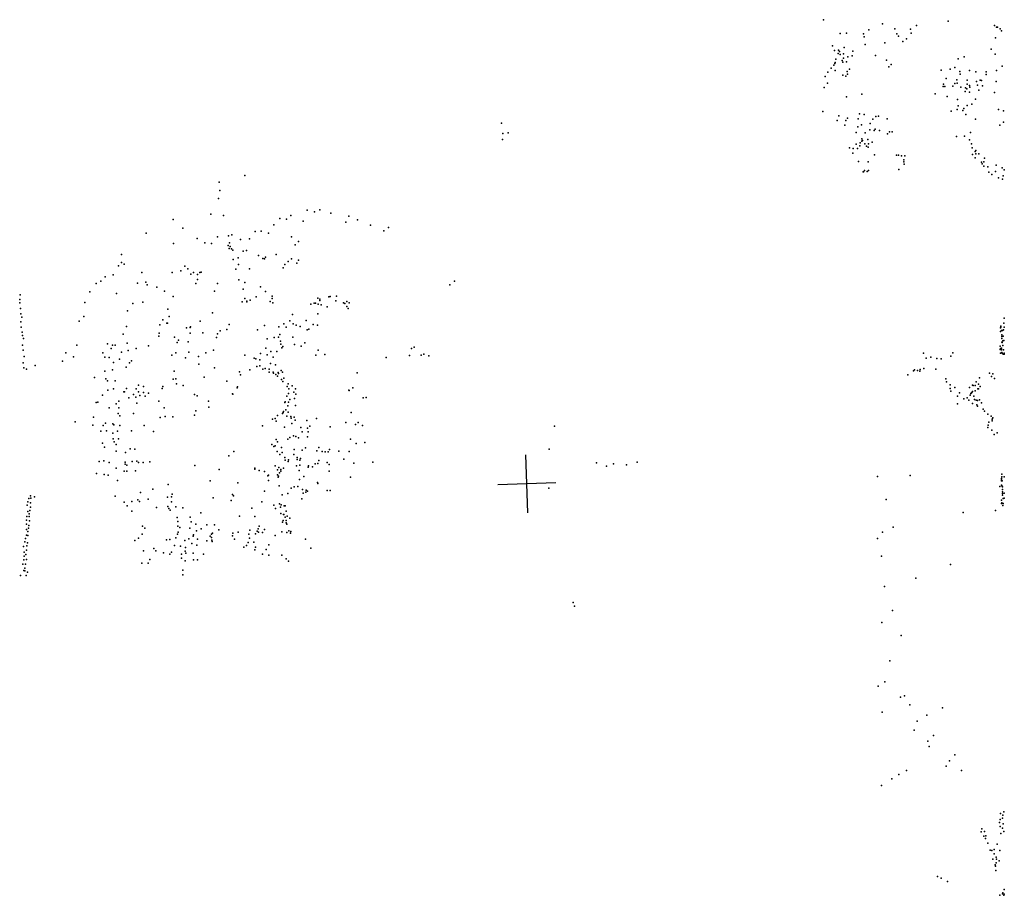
# Model space of a CAD drawing. Header units: millimetres. Extents: x -28413 to 52712, y -42191 to 56778.
# Tile 30 of 70: x -2712 to 4075, y 4750 to 10787. Entities that reach past the tile are written whole.
import ezdxf

# ---------------------------------------------------------------- set-up
doc = ezdxf.new("R2010")
doc.units = ezdxf.units.MM
doc.layers.add('P', color=9, linetype='Continuous')
doc.layers.add('PANOS', color=10, linetype='Continuous')

msp = doc.modelspace()

# ---------------------------------------------------------------- linework, layer by layer
at = {"layer": 'P'}
for p in [(2828, 10787), (3236, 10759), (3469, 10746), (3688, 10776), (4007, 10747), (4022, 10736), (4029, 10736), (4047, 10724), (2944, 10692), (2988, 10694), (3104, 10690), (3110, 10668), (3141, 10717), (3321, 10723), (3335, 10690), (3345, 10674), (3401, 10656), (3428, 10721), (3432, 10695), (4014, 10661), (4055, 10711), (2890, 10607), (2971, 10595), (3116, 10617), (3252, 10627), (3375, 10637), (2905, 10574), (2930, 10555), (2932, 10577), (2938, 10568), (2944, 10547), (2966, 10552), (2966, 10522), (2996, 10531), (3026, 10538), (3030, 10569), (3187, 10541), (3799, 10531), (3984, 10584), (4012, 10549), (2882, 10452), (2901, 10473), (2906, 10485), (2908, 10492), (2914, 10515), (2957, 10505), (2963, 10494), (2987, 10497), (3262, 10507), (3280, 10461), (3294, 10477), (3735, 10458), (3757, 10517), (4061, 10466), (2840, 10396), (2859, 10426), (2909, 10436), (2961, 10405), (2983, 10398), (2991, 10430), (2993, 10412), (3008, 10445), (3640, 10439), (3702, 10445), (3769, 10429), (3770, 10411), (3834, 10436), (3878, 10428), (3949, 10427), (3951, 10410), (4022, 10436), (2833, 10319), (2856, 10350), (3653, 10326), (3655, 10342), (3665, 10327), (3674, 10382), (3721, 10328), (3734, 10348), (3747, 10373), (3749, 10350), (3776, 10322), (3808, 10317), (3820, 10371), (3820, 10342), (3834, 10333), (3838, 10321), (3883, 10360), (3890, 10335), (3909, 10371), (3918, 10368), (3924, 10331), (4020, 10361), (2988, 10255), (3093, 10274), (3598, 10275), (3681, 10258), (3805, 10291), (3816, 10310), (3836, 10287), (3899, 10300), (4008, 10286), (3752, 10237), (3756, 10193), (3820, 10195), (3851, 10204), (3876, 10239), (2823, 10155), (2935, 10123), (3077, 10137), (3108, 10134), (3190, 10119), (3208, 10121), (3708, 10157), (3750, 10167), (3789, 10160), (3797, 10174), (3810, 10133), (4036, 10168), (4069, 10159), (609, 10073), (2924, 10092), (2975, 10060), (2983, 10092), (2994, 10108), (3065, 10049), (3068, 10104), (3091, 10061), (3150, 10071), (3168, 10100), (3267, 10103), (3877, 10101), (4044, 10060), (4069, 10081), (619, 10003), (654, 10006), (3055, 10009), (3115, 10006), (3147, 10027), (3177, 10022), (3184, 10032), (3214, 10023), (3269, 9999), (3283, 10013), (3303, 10013), (3745, 9981), (3800, 9983), (3842, 10010), (617, 9960), (3055, 9929), (3079, 9917), (3082, 9938), (3092, 9949), (3094, 9966), (3097, 9954), (3113, 9932), (3126, 9915), (3135, 9961), (3140, 9931), (3164, 9943), (3834, 9959), (3848, 9931), (3009, 9904), (3031, 9867), (3033, 9898), (3064, 9899), (3136, 9909), (3181, 9855), (3333, 9854), (3346, 9852), (3367, 9848), (3389, 9848), (3854, 9904), (3856, 9857), (3875, 9878), (3879, 9884), (3879, 9862), (3900, 9863), (3071, 9809), (3137, 9807), (3383, 9820), (3383, 9807), (3384, 9792), (3873, 9835), (3917, 9804), (3923, 9793), (3933, 9808), (3935, 9776), (3938, 9832), (4018, 9783), (-1160, 9713), (3102, 9738), (3104, 9738), (3112, 9747), (3129, 9740), (3138, 9747), (3349, 9755), (3961, 9772), (3968, 9735), (3990, 9719), (4014, 9740), (4060, 9765), (4067, 9710), (4075, 9752), (-1338, 9667), (4036, 9696), (4062, 9688), (-1332, 9610), (-1341, 9554), (-1394, 9446), (-1307, 9436), (-842, 9436), (-731, 9473), (-681, 9462), (-644, 9475), (-567, 9452), (-1654, 9410), (-961, 9372), (-918, 9417), (-874, 9412), (-757, 9399), (-464, 9390), (-443, 9432), (-383, 9407), (-294, 9370), (-1840, 9316), (-1588, 9349), (-1249, 9304), (-1089, 9326), (-1048, 9330), (-998, 9316), (-203, 9332), (-170, 9354), (-1652, 9244), (-1489, 9278), (-1435, 9249), (-1389, 9243), (-1349, 9291), (-1272, 9297), (-1266, 9248), (-1191, 9271), (-1129, 9275), (-839, 9289), (-812, 9235), (-791, 9257), (-2011, 9169), (-1275, 9229), (-1267, 9209), (-1262, 9224), (-1251, 9208), (-1242, 9197), (-1171, 9190), (-1148, 9195), (-943, 9168), (-2011, 9114), (-1993, 9101), (-1241, 9133), (-1206, 9145), (-1204, 9100), (-1065, 9161), (-1035, 9141), (-1024, 9139), (-1018, 9150), (-884, 9098), (-862, 9120), (-839, 9138), (-801, 9109), (-790, 9130), (-2067, 9028), (-2030, 9091), (-1871, 9044), (-1660, 9044), (-1602, 9056), (-1574, 9088), (-1553, 9070), (-1532, 9033), (-1514, 9045), (-1487, 9030), (-1470, 9044), (-1462, 9047), (-1222, 9068), (-1129, 9069), (-895, 9077), (-2186, 8967), (-2152, 8985), (-2123, 9014), (-1901, 8971), (-1842, 8978), (-1834, 8960), (-1497, 8968), (-1487, 8996), (-1349, 8969), (-1202, 8994), (-1161, 8974), (253, 8959), (286, 8985), (-2708, 8891), (-2228, 8910), (-2044, 8899), (-1766, 8944), (-1713, 8916), (-1369, 8915), (-1172, 8929), (-1051, 8946), (-1018, 8914), (-2712, 8858), (-2710, 8834), (-2263, 8837), (-1932, 8831), (-1864, 8840), (-1655, 8878), (-1179, 8842), (-1160, 8864), (-1146, 8846), (-1146, 8842), (-1124, 8853), (-1083, 8877), (-986, 8845), (-972, 8880), (-971, 8865), (-966, 8835), (-706, 8826), (-683, 8833), (-672, 8833), (-657, 8866), (-654, 8826), (-643, 8861), (-643, 8851), (-582, 8877), (-573, 8878), (-533, 8848), (-529, 8880), (-479, 8836), (-470, 8831), (-456, 8843), (-442, 8834), (-2707, 8795), (-2703, 8758), (-1968, 8780), (-1691, 8791), (-1384, 8766), (-658, 8758), (-633, 8821), (-592, 8807), (-457, 8809), (-448, 8795), (-2703, 8703), (-2697, 8736), (-2301, 8709), (-2270, 8741), (-1726, 8717), (-1698, 8694), (-1693, 8695), (-1681, 8741), (-1468, 8708), (-891, 8689), (-851, 8710), (-831, 8755), (-827, 8689), (-738, 8713), (4072, 8695), (4075, 8728), (-2701, 8666), (-2695, 8632), (-1976, 8671), (-1751, 8626), (-1747, 8684), (-1562, 8663), (-1538, 8665), (-1537, 8625), (-1535, 8669), (-1450, 8629), (-1348, 8622), (-1330, 8642), (-1285, 8650), (-1269, 8686), (-1072, 8648), (-1025, 8678), (-926, 8670), (-875, 8668), (-806, 8681), (-779, 8671), (-731, 8648), (-719, 8653), (-690, 8685), (-660, 8681), (4049, 8662), (4049, 8637), (4051, 8675), (4052, 8666), (4056, 8643), (4063, 8644), (4069, 8649), (4073, 8667), (-2692, 8609), (-2686, 8588), (-2107, 8553), (-1999, 8619), (-1972, 8556), (-1754, 8605), (-1646, 8597), (-1627, 8562), (-1618, 8578), (-1550, 8566), (-1355, 8596), (-1005, 8586), (-959, 8595), (-928, 8598), (-918, 8617), (-915, 8571), (-830, 8597), (-747, 8558), (4057, 8614), (4057, 8564), (4059, 8602), (4059, 8590), (4060, 8561), (4065, 8574), (4067, 8605), (4071, 8575), (-2692, 8543), (-2689, 8509), (-2393, 8490), (-2317, 8542), (-2139, 8489), (-2082, 8521), (-2073, 8543), (-2055, 8544), (-2011, 8495), (-1965, 8507), (-1908, 8520), (-1823, 8539), (-1635, 8491), (-1547, 8494), (-1430, 8490), (-1375, 8508), (-1053, 8485), (-1016, 8523), (-980, 8499), (-939, 8499), (-913, 8550), (-904, 8524), (-898, 8533), (-817, 8548), (-772, 8535), (-654, 8509), (-12, 8521), (6, 8530), (3518, 8487), (3720, 8491), (4047, 8537), (4047, 8512), (4049, 8521), (4049, 8488), (4055, 8511), (4056, 8522), (4056, 8514), (4059, 8493), (4061, 8488), (4065, 8540), (4069, 8511), (4075, 8487), (-2687, 8422), (-2682, 8464), (-2416, 8433), (-2341, 8462), (-2126, 8460), (-2095, 8457), (-2066, 8424), (-2023, 8447), (-1956, 8422), (-1942, 8436), (-1664, 8475), (-1568, 8455), (-1479, 8464), (-1160, 8473), (-1096, 8454), (-1084, 8449), (-1056, 8442), (-1005, 8476), (-984, 8417), (-965, 8461), (-670, 8473), (-608, 8479), (-187, 8457), (-187, 8457), (-25, 8471), (56, 8474), (73, 8481), (109, 8470), (3536, 8454), (3569, 8461), (3610, 8452), (3639, 8449), (3707, 8468), (4066, 8481), (4073, 8480), (-2683, 8387), (-2666, 8377), (-2606, 8403), (-2125, 8363), (-2072, 8372), (-1979, 8391), (-1647, 8364), (-1477, 8411), (-1369, 8386), (-1198, 8359), (-1125, 8372), (-1077, 8396), (-1057, 8400), (-1035, 8377), (-1020, 8381), (-993, 8377), (-993, 8357), (-965, 8357), (-962, 8349), (-949, 8408), (-930, 8355), (-909, 8368), (-901, 8357), (-385, 8352), (3449, 8366), (3457, 8372), (3477, 8368), (3493, 8363), (3496, 8376), (3521, 8381), (3604, 8377), (3972, 8351), (-2197, 8319), (-2118, 8312), (-2106, 8296), (-2055, 8296), (-1654, 8308), (-1636, 8311), (-1440, 8322), (-1284, 8294), (-1190, 8339), (-946, 8341), (-934, 8329), (-927, 8348), (-907, 8307), (-898, 8292), (-892, 8315), (3409, 8339), (3673, 8311), (3677, 8290), (3882, 8290), (3903, 8317), (3987, 8326), (3997, 8345), (4007, 8314), (-2105, 8232), (-2066, 8243), (-1995, 8222), (-1990, 8222), (-1975, 8245), (-1908, 8242), (-1893, 8267), (-1893, 8222), (-1858, 8258), (-1858, 8217), (-1730, 8245), (-1725, 8259), (-1631, 8276), (-1586, 8266), (-1213, 8249), (-1211, 8256), (-869, 8257), (-862, 8276), (-857, 8242), (-833, 8262), (-822, 8218), (-810, 8242), (-443, 8232), (-442, 8231), (-415, 8249), (3701, 8269), (3702, 8245), (3707, 8225), (3735, 8252), (3765, 8215), (3836, 8252), (3848, 8214), (3852, 8216), (3855, 8268), (3855, 8224), (3860, 8264), (3874, 8265), (3874, 8229), (3892, 8241), (3898, 8274), (3898, 8241), (3909, 8258), (-2185, 8147), (-2173, 8150), (-2141, 8198), (-2028, 8156), (-1960, 8179), (-1927, 8204), (-1911, 8185), (-1885, 8195), (-1847, 8191), (-1824, 8211), (-1752, 8156), (-1507, 8202), (-1488, 8194), (-1411, 8157), (-1246, 8208), (-1243, 8206), (-884, 8147), (-881, 8153), (-871, 8191), (-860, 8151), (-858, 8209), (-851, 8168), (-817, 8175), (-808, 8205), (-345, 8181), (-323, 8182), (3753, 8191), (3797, 8173), (3820, 8181), (3831, 8164), (3839, 8199), (3845, 8209), (3866, 8191), (3870, 8168), (3882, 8163), (3890, 8162), (3904, 8165), (3917, 8145), (-2095, 8110), (-2048, 8138), (-2028, 8110), (-1905, 8143), (-1717, 8111), (-1498, 8091), (-1408, 8116), (-895, 8078), (-894, 8086), (-878, 8097), (-863, 8124), (-862, 8081), (-810, 8127), (-428, 8078), (3752, 8139), (3855, 8141), (3886, 8131), (3891, 8122), (3929, 8101), (3938, 8087), (-2329, 8015), (-2204, 8046), (-2034, 8071), (-2021, 8056), (-1928, 8071), (-1744, 8045), (-1709, 8052), (-1656, 8050), (-1508, 8061), (-969, 8033), (-950, 8037), (-945, 8020), (-935, 8059), (-901, 8072), (-871, 8054), (-842, 8051), (-840, 8039), (-820, 8047), (-813, 8026), (-732, 8023), (-667, 8037), (-465, 8010), (-379, 8010), (3961, 8068), (3969, 8013), (3984, 8053), (3991, 8033), (3992, 8021), (3996, 8043), (-2207, 7991), (-2153, 7950), (-2136, 7988), (-2121, 8006), (-2113, 7953), (-2071, 8000), (-2062, 7994), (-2038, 7951), (-2021, 7989), (-1941, 7953), (-1853, 7990), (-1789, 7947), (-1038, 7986), (-887, 7977), (-836, 8002), (-775, 7975), (-765, 7946), (-728, 7971), (-724, 7945), (-712, 7985), (-572, 7979), (-397, 7996), (-349, 7988), (975, 7984), (3961, 7976), (3963, 7991), (3989, 7958), (-2070, 7936), (-2067, 7897), (-2061, 7877), (-2032, 7897), (-943, 7893), (-936, 7877), (-863, 7894), (-851, 7906), (-824, 7917), (-808, 7913), (-790, 7903), (-728, 7911), (-432, 7895), (4006, 7928), (4025, 7939), (-2141, 7867), (-2128, 7840), (-2047, 7813), (-2046, 7858), (-1950, 7829), (-1919, 7827), (-1236, 7810), (-974, 7858), (-961, 7844), (-950, 7848), (-938, 7809), (-907, 7838), (-819, 7824), (-765, 7818), (-742, 7835), (-664, 7815), (-651, 7837), (-628, 7809), (-606, 7807), (-585, 7808), (-577, 7823), (-513, 7813), (-440, 7809), (-392, 7864), (-333, 7871), (937, 7825), (-2165, 7740), (-2131, 7745), (-1982, 7804), (-1937, 7742), (-1905, 7743), (-1814, 7739), (-1271, 7780), (-919, 7789), (-903, 7804), (-885, 7769), (-882, 7749), (-862, 7741), (-858, 7753), (-822, 7790), (-800, 7769), (-799, 7755), (-780, 7751), (-777, 7761), (-650, 7748), (-478, 7757), (-2096, 7734), (-2046, 7695), (-1991, 7675), (-1986, 7723), (-1984, 7736), (-1974, 7716), (-1974, 7675), (-1914, 7676), (-1892, 7735), (-1861, 7733), (-1504, 7713), (-1338, 7686), (-1092, 7695), (-1092, 7688), (-1061, 7680), (-1024, 7672), (-950, 7710), (-934, 7683), (-926, 7700), (-913, 7686), (-912, 7674), (-894, 7696), (-803, 7710), (-786, 7679), (-780, 7715), (-724, 7702), (-721, 7712), (-694, 7705), (-676, 7725), (-656, 7728), (-592, 7733), (-578, 7720), (-578, 7675), (-409, 7730), (-277, 7737), (1263, 7732), (1333, 7709), (1381, 7725), (1470, 7718), (1544, 7736), (-2183, 7658), (-2130, 7652), (-2101, 7646), (-2038, 7611), (-1398, 7607), (-1002, 7642), (-998, 7646), (-996, 7611), (-936, 7648), (-930, 7632), (-927, 7640), (-920, 7663), (-783, 7616), (-754, 7638), (-431, 7633), (3202, 7637), (3426, 7644), (4055, 7624), (4056, 7614), (4056, 7607), (4057, 7636), (4059, 7654), (4060, 7607), (4074, 7635), (-1794, 7551), (-1689, 7583), (-1209, 7593), (-1025, 7536), (-923, 7573), (-841, 7557), (-820, 7566), (-795, 7569), (-762, 7548), (-738, 7543), (-728, 7537), (-660, 7596), (-656, 7589), (-593, 7542), (-573, 7542), (936, 7558), (4045, 7568), (4055, 7578), (4059, 7574), (4060, 7570), (4062, 7567), (4062, 7549), (-2649, 7485), (-2638, 7505), (-2635, 7487), (-2610, 7497), (-2054, 7502), (-1898, 7477), (-1880, 7528), (-1827, 7482), (-1694, 7495), (-1665, 7498), (-1661, 7515), (-1379, 7491), (-1254, 7473), (-1246, 7514), (-1239, 7505), (-902, 7510), (-864, 7520), (-768, 7484), (-759, 7522), (-739, 7529), (3260, 7479), (4055, 7475), (4062, 7532), (4062, 7521), (4062, 7509), (4068, 7486), (4073, 7487), (4074, 7522), (-2661, 7441), (-2655, 7463), (-2641, 7404), (-2638, 7455), (-2637, 7425), (-1991, 7461), (-1971, 7435), (-1940, 7465), (-1938, 7399), (-1886, 7465), (-1768, 7423), (-1692, 7431), (-1683, 7417), (-1675, 7406), (-1665, 7463), (-1636, 7428), (-1588, 7422), (-1111, 7419), (-1043, 7463), (-960, 7440), (-948, 7417), (-922, 7450), (-914, 7426), (-909, 7442), (-889, 7435), (-883, 7435), (-876, 7398), (4014, 7402), (4056, 7452), (4058, 7457), (4065, 7438), (4066, 7452), (-2664, 7336), (-2663, 7362), (-2656, 7396), (-2646, 7381), (-2646, 7361), (-2645, 7332), (-1626, 7354), (-1537, 7357), (-1464, 7388), (-1198, 7364), (-1092, 7362), (-911, 7382), (-895, 7333), (-894, 7375), (-891, 7375), (-882, 7356), (-875, 7333), (-869, 7364), (-849, 7350), (3792, 7389), (-2666, 7271), (-2664, 7309), (-2651, 7281), (-2649, 7300), (-1866, 7294), (-1849, 7281), (-1622, 7327), (-1622, 7294), (-1608, 7287), (-1540, 7282), (-1531, 7325), (-1499, 7308), (-1493, 7263), (-1460, 7277), (-1421, 7305), (-1370, 7305), (-1340, 7270), (-1125, 7268), (-1068, 7276), (-1062, 7295), (-1025, 7271), (-901, 7323), (-875, 7318), (-870, 7310), (3308, 7288), (-2671, 7210), (-2665, 7232), (-2655, 7259), (-2655, 7230), (-1918, 7196), (-1894, 7212), (-1867, 7241), (-1700, 7202), (-1676, 7204), (-1635, 7214), (-1625, 7240), (-1620, 7254), (-1574, 7196), (-1546, 7207), (-1516, 7227), (-1514, 7236), (-1486, 7205), (-1400, 7226), (-1391, 7217), (-1390, 7241), (-1388, 7199), (-1382, 7246), (-1245, 7228), (-1242, 7246), (-1231, 7205), (-1205, 7253), (-1133, 7241), (-1128, 7213), (-1086, 7242), (-1076, 7260), (-1065, 7254), (-1039, 7252), (-952, 7230), (-904, 7257), (-870, 7251), (-856, 7262), (-846, 7247), (-843, 7259), (-741, 7205), (3202, 7209), (3236, 7253), (-2685, 7155), (-2676, 7188), (-2664, 7130), (-2663, 7159), (-2659, 7181), (-1788, 7140), (-1645, 7162), (-1604, 7157), (-1569, 7147), (-1525, 7175), (-1491, 7165), (-1422, 7194), (-1386, 7190), (-1166, 7150), (-1148, 7162), (-1138, 7183), (-1097, 7184), (-1092, 7133), (-1086, 7150), (-1013, 7135), (-995, 7166), (-706, 7144), (-2683, 7064), (-2682, 7115), (-2682, 7089), (-2669, 7100), (-2666, 7065), (-1859, 7124), (-1814, 7066), (-1774, 7126), (-1720, 7112), (-1678, 7102), (-1665, 7115), (-1597, 7101), (-1597, 7075), (-1572, 7123), (-1567, 7110), (-1516, 7110), (-1514, 7063), (-1487, 7063), (-1446, 7101), (-1038, 7103), (-995, 7096), (-905, 7095), (-876, 7070), (3228, 7088), (-2690, 7032), (-2677, 7005), (-2671, 7034), (-1871, 7039), (-1826, 7040), (-1588, 6992), (-1572, 7055), (-858, 7054), (3705, 7031), (-2706, 6955), (-2683, 6989), (-2677, 6987), (-2668, 6956), (-2658, 6978), (-1588, 6959), (3466, 6937), (3250, 6879), (1103, 6769), (1112, 6743), (3305, 6713), (3230, 6632), (3364, 6541), (3285, 6367), (3205, 6193), (3252, 6222), (3359, 6117), (3388, 6126), (3423, 6063), (3649, 6042), (3232, 6012), (3541, 5993), (3475, 5950), (3454, 5888), (3587, 5852), (3547, 5812), (3558, 5777), (3733, 5718), (3674, 5640), (3697, 5678), (3349, 5583), (3400, 5610), (3780, 5610), (3229, 5508), (3300, 5552), (4049, 5314), (4064, 5303), (4071, 5326), (4043, 5251), (4047, 5273), (4062, 5283), (4066, 5242), (3916, 5188), (3920, 5208), (3939, 5189), (3948, 5160), (4047, 5224), (4052, 5177), (4063, 5214), (4071, 5189), (3933, 5158), (3945, 5141), (3961, 5109), (4026, 5102), (3977, 5061), (3990, 5058), (4005, 5065), (4006, 5036), (4045, 5058), (3996, 5000), (4012, 4959), (4019, 5013), (4020, 4975), (4021, 5000), (4040, 4987), (4014, 4950), (4016, 4922), (3614, 4880), (3639, 4869), (3684, 4845), (4063, 4761), (4064, 4767), (4072, 4751), (4074, 4791), (4074, 4789), (4075, 4758), (4044, 4750)]:
    msp.add_point(p, dxfattribs=at)
at = {"layer": 'PANOS'}
for points in [[(790, 7387.8), (776.7, 7787.5)], [(983.2, 7594.3), (583.4, 7581)]]:
    msp.add_lwpolyline(points, dxfattribs=at)

doc.saveas('drawing.dxf')
